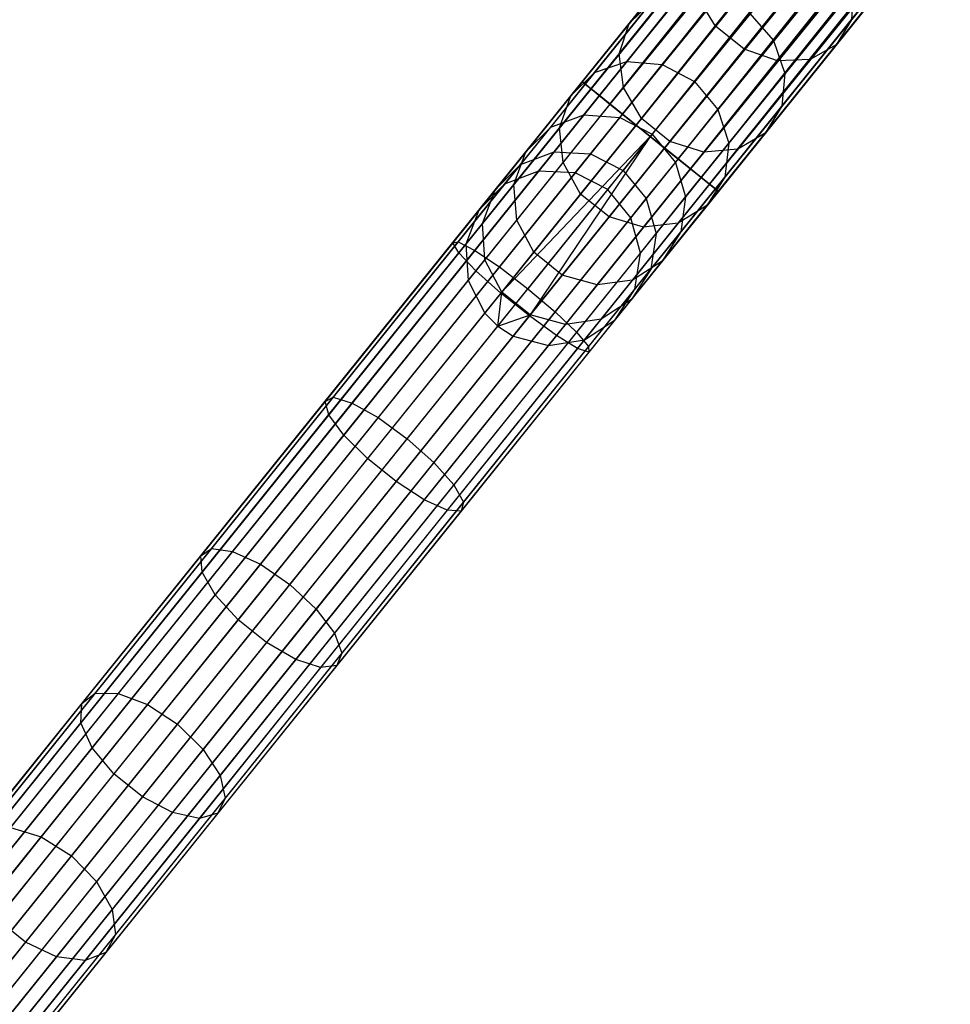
# Model space of a CAD drawing. Extents: x -102 to 102, y -101 to 102.
# Tile 8 of 256: x -58 to -47, y -73 to -62. Entities that reach past the tile are written whole.
import ezdxf

# ---------------------------------------------------------------- set-up
doc = ezdxf.new("R2010")
doc.units = 0
doc.header["$LTSCALE"] = 25.4
doc.layers.get('0').update_dxf_attribs({"linetype": 'CONTINUOUS'})

# ---------------------------------------------------------------- blocks, each defined once
blk = doc.blocks.new('NL2500011659_STL')
at = {"color": 0}
for p, q in [((-51.307, -62.224, -7.395), (-27.872, -33.101, -7.605)), ((-27.872, -33.101, -7.395), (-51.307, -62.224, -7.395)), ((-51.307, -62.224, -7.395), (-27.872, -33.101, -7.605)), ((-27.872, -33.101, -7.395), (-51.307, -62.224, -7.395)), ((-27.839, -33.128, -7.191), (-51.307, -62.224, -7.395)), ((-27.839, -33.128, -7.191), (-51.307, -62.224, -7.395)), ((-27.872, -33.101, -7.605), (-51.274, -62.251, -7.809)), ((-27.872, -33.101, -7.605), (-51.274, -62.251, -7.809)), ((-27.839, -33.128, -7.809), (-51.274, -62.251, -7.809)), ((-27.839, -33.128, -7.809), (-51.274, -62.251, -7.809)), ((-51.207, -62.304, -7), (-27.839, -33.128, -7.191)), ((-51.207, -62.304, -7), (-27.839, -33.128, -7.191)), ((-51.274, -62.251, -7.809), (-27.772, -33.181, -8)), ((-51.274, -62.251, -7.809), (-27.772, -33.181, -8)), ((-27.772, -33.181, -7), (-51.207, -62.304, -7)), ((-27.772, -33.181, -7), (-51.207, -62.304, -7)), ((-27.677, -33.258, -6.831), (-51.207, -62.304, -7)), ((-27.677, -33.258, -6.831), (-51.207, -62.304, -7)), ((-27.772, -33.181, -8), (-51.112, -62.381, -8.169)), ((-27.772, -33.181, -8), (-51.112, -62.381, -8.169)), ((-27.677, -33.258, -8.169), (-51.112, -62.381, -8.169)), ((-27.677, -33.258, -8.169), (-51.112, -62.381, -8.169)), ((-50.991, -62.479, -6.691), (-27.677, -33.258, -6.831)), ((-50.991, -62.479, -6.691), (-27.677, -33.258, -6.831)), ((-51.112, -62.381, -8.169), (-27.556, -33.356, -8.309)), ((-51.112, -62.381, -8.169), (-27.556, -33.356, -8.309)), ((-27.556, -33.356, -6.691), (-50.991, -62.479, -6.691)), ((-27.556, -33.356, -6.691), (-50.991, -62.479, -6.691)), ((-27.556, -33.356, -8.309), (-50.849, -62.592, -8.414)), ((-27.556, -33.356, -8.309), (-50.849, -62.592, -8.414)), ((-27.414, -33.469, -6.586), (-50.991, -62.479, -6.691)), ((-27.414, -33.469, -6.586), (-50.991, -62.479, -6.691)), ((-27.414, -33.469, -8.414), (-50.849, -62.592, -8.414)), ((-27.414, -33.469, -8.414), (-50.849, -62.592, -8.414)), ((-50.695, -62.717, -6.522), (-27.414, -33.469, -6.586)), ((-50.695, -62.717, -6.522), (-27.414, -33.469, -6.586)), ((-50.849, -62.592, -8.414), (-27.26, -33.594, -8.478)), ((-50.849, -62.592, -8.414), (-27.26, -33.594, -8.478)), ((-27.26, -33.594, -6.522), (-50.695, -62.717, -6.522)), ((-27.26, -33.594, -6.522), (-50.695, -62.717, -6.522)), ((-27.26, -33.594, -8.478), (-50.533, -62.847, -8.5)), ((-27.26, -33.594, -8.478), (-50.533, -62.847, -8.5)), ((-27.098, -33.724, -6.5), (-50.533, -62.847, -6.5)), ((-27.098, -33.724, -6.5), (-50.533, -62.847, -6.5)), ((-27.098, -33.724, -8.5), (-50.533, -62.847, -8.5)), ((-27.098, -33.724, -8.5), (-50.533, -62.847, -8.5)), ((-26.936, -33.855, -8.478), (-50.533, -62.847, -8.5)), ((-26.936, -33.855, -8.478), (-50.533, -62.847, -8.5)), ((-26.936, -33.855, -6.522), (-50.371, -62.977, -6.522)), ((-26.936, -33.855, -6.522), (-50.371, -62.977, -6.522)), ((-26.936, -33.855, -8.478), (-50.216, -63.102, -8.414)), ((-26.936, -33.855, -8.478), (-50.216, -63.102, -8.414)), ((-26.781, -33.979, -6.586), (-50.371, -62.977, -6.522)), ((-26.781, -33.979, -6.586), (-50.371, -62.977, -6.522)), ((-26.781, -33.979, -8.414), (-50.216, -63.102, -8.414)), ((-26.781, -33.979, -8.414), (-50.216, -63.102, -8.414)), ((-50.075, -63.215, -6.691), (-26.781, -33.979, -6.586)), ((-50.075, -63.215, -6.691), (-26.781, -33.979, -6.586)), ((-50.216, -63.102, -8.414), (-26.64, -34.093, -8.309)), ((-50.216, -63.102, -8.414), (-26.64, -34.093, -8.309)), ((-26.64, -34.093, -6.691), (-50.075, -63.215, -6.691)), ((-26.64, -34.093, -6.691), (-50.075, -63.215, -6.691)), ((-26.64, -34.093, -8.309), (-49.954, -63.313, -8.169)), ((-26.64, -34.093, -8.309), (-49.954, -63.313, -8.169)), ((-26.519, -34.19, -6.831), (-50.075, -63.215, -6.691)), ((-26.519, -34.19, -6.831), (-50.075, -63.215, -6.691)), ((-26.519, -34.19, -8.169), (-49.954, -63.313, -8.169)), ((-26.519, -34.19, -8.169), (-49.954, -63.313, -8.169)), ((-49.954, -63.313, -8.169), (-26.423, -34.267, -8)), ((-49.954, -63.313, -8.169), (-26.423, -34.267, -8)), ((-49.858, -63.39, -7), (-26.519, -34.19, -6.831)), ((-49.858, -63.39, -7), (-26.519, -34.19, -6.831)), ((-26.423, -34.267, -7), (-49.858, -63.39, -7)), ((-26.423, -34.267, -7), (-49.858, -63.39, -7)), ((-26.423, -34.267, -8), (-49.792, -63.443, -7.809)), ((-26.423, -34.267, -8), (-49.792, -63.443, -7.809)), ((-26.357, -34.32, -7.191), (-49.858, -63.39, -7)), ((-26.357, -34.32, -7.191), (-49.858, -63.39, -7)), ((-26.357, -34.32, -7.809), (-49.792, -63.443, -7.809)), ((-26.357, -34.32, -7.809), (-49.792, -63.443, -7.809)), ((-49.792, -63.443, -7.809), (-26.323, -34.348, -7.605)), ((-49.792, -63.443, -7.809), (-26.323, -34.348, -7.605)), ((-49.758, -63.47, -7.395), (-26.357, -34.32, -7.191)), ((-49.758, -63.47, -7.395), (-26.357, -34.32, -7.191)), ((-26.323, -34.348, -7.395), (-49.758, -63.47, -7.395)), ((-26.323, -34.348, -7.605), (-49.758, -63.47, -7.395)), ((-26.323, -34.348, -7.605), (-49.758, -63.47, -7.395)), ((-26.323, -34.348, -7.395), (-49.758, -63.47, -7.395)), ((-49.789, -61.592, -300.147), (-48.806, -60.37, -301.991)), ((-49.789, -61.592, -300.147), (-48.806, -60.37, -301.991)), ((-48.243, -61.518, -299.371), (-47.32, -60.371, -301.102)), ((-48.243, -61.518, -299.371), (-47.32, -60.371, -301.102)), ((-50.774, -61.56, -297.692), (-49.965, -60.555, -299.621)), ((-50.774, -61.56, -297.692), (-49.965, -60.555, -299.621)), ((-49.465, -61.852, -300.147), (-48.482, -60.63, -301.991)), ((-49.465, -61.852, -300.147), (-48.482, -60.63, -301.991)), ((-48.416, -61.802, -299.621), (-47.473, -60.631, -301.388)), ((-48.416, -61.802, -299.621), (-47.473, -60.631, -301.388)), ((-49.132, -61.755, -297.176), (-48.364, -60.801, -299.007)), ((-49.132, -61.755, -297.176), (-48.364, -60.801, -299.007)), ((-49.085, -61.985, -300.045), (-48.109, -60.773, -301.875)), ((-49.085, -61.985, -300.045), (-48.109, -60.773, -301.875)), ((-48.713, -61.968, -299.859), (-47.753, -60.774, -301.661)), ((-48.713, -61.968, -299.859), (-47.753, -60.774, -301.661)), ((-50.887, -61.906, -297.893), (-50.063, -60.882, -299.859)), ((-50.887, -61.906, -297.893), (-50.063, -60.882, -299.859)), ((-49.002, -62.13, -297.3), (-48.224, -61.164, -299.154)), ((-49.002, -62.13, -297.3), (-48.224, -61.164, -299.154)), ((-48.224, -61.164, -299.154), (-48.243, -61.518, -299.371)), ((-48.224, -61.164, -299.154), (-48.243, -61.518, -299.371)), ((-50.837, -62.288, -298.049), (-50.001, -61.248, -300.045)), ((-50.837, -62.288, -298.049), (-50.001, -61.248, -300.045)), ((-50.798, -61.991, -295.315), (-50.16, -61.198, -297.3)), ((-50.798, -61.991, -295.315), (-50.16, -61.198, -297.3)), ((-50.396, -62.028, -295.216), (-49.766, -61.245, -297.176)), ((-50.396, -62.028, -295.216), (-49.766, -61.245, -297.176)), ((-49.789, -61.592, -300.147), (-50.001, -61.248, -300.045)), ((-49.789, -61.592, -300.147), (-50.001, -61.248, -300.045)), ((-51.166, -62.118, -295.461), (-50.516, -61.31, -297.483)), ((-51.166, -62.118, -295.461), (-50.516, -61.31, -297.483)), ((-50.774, -61.56, -297.692), (-50.516, -61.31, -297.483)), ((-50.774, -61.56, -297.692), (-50.516, -61.31, -297.483)), ((-49.402, -61.442, -297.132), (-50.029, -62.221, -295.181)), ((-49.402, -61.442, -297.132), (-50.029, -62.221, -295.181)), ((-49.402, -61.442, -297.132), (-49.132, -61.755, -297.176)), ((-49.402, -61.442, -297.132), (-49.132, -61.755, -297.176)), ((-51.437, -62.385, -295.628), (-50.774, -61.56, -297.692)), ((-51.437, -62.385, -295.628), (-50.774, -61.56, -297.692)), ((-50.887, -61.906, -297.893), (-50.774, -61.56, -297.692)), ((-50.887, -61.906, -297.893), (-50.774, -61.56, -297.692)), ((-50.633, -62.64, -298.135), (-49.789, -61.592, -300.147)), ((-50.633, -62.64, -298.135), (-49.789, -61.592, -300.147)), ((-49.465, -61.852, -300.147), (-49.789, -61.592, -300.147)), ((-49.465, -61.852, -300.147), (-49.789, -61.592, -300.147)), ((-49.034, -62.502, -297.483), (-48.243, -61.518, -299.371)), ((-49.034, -62.502, -297.483), (-48.243, -61.518, -299.371)), ((-48.243, -61.518, -299.371), (-48.416, -61.802, -299.621)), ((-48.243, -61.518, -299.371), (-48.416, -61.802, -299.621)), ((-49.762, -62.538, -295.216), (-49.132, -61.755, -297.176)), ((-49.762, -62.538, -295.216), (-49.132, -61.755, -297.176)), ((-49.224, -62.807, -297.692), (-48.416, -61.802, -299.621)), ((-49.224, -62.807, -297.692), (-48.416, -61.802, -299.621)), ((-49.132, -61.755, -297.176), (-49.002, -62.13, -297.3)), ((-49.132, -61.755, -297.176), (-49.002, -62.13, -297.3)), ((-48.416, -61.802, -299.621), (-48.713, -61.968, -299.859)), ((-48.416, -61.802, -299.621), (-48.713, -61.968, -299.859)), ((-51.564, -62.747, -295.788), (-50.887, -61.906, -297.893)), ((-51.564, -62.747, -295.788), (-50.887, -61.906, -297.893)), ((-50.837, -62.288, -298.049), (-50.887, -61.906, -297.893)), ((-50.837, -62.288, -298.049), (-50.887, -61.906, -297.893)), ((-50.309, -62.901, -298.135), (-49.465, -61.852, -300.147)), ((-50.309, -62.901, -298.135), (-49.465, -61.852, -300.147)), ((-49.085, -61.985, -300.045), (-49.465, -61.852, -300.147)), ((-49.085, -61.985, -300.045), (-49.465, -61.852, -300.147)), ((-51.289, -62.601, -293.226), (-50.798, -61.991, -295.315)), ((-51.289, -62.601, -293.226), (-50.798, -61.991, -295.315)), ((-51.166, -62.118, -295.461), (-50.798, -61.991, -295.315)), ((-51.166, -62.118, -295.461), (-50.798, -61.991, -295.315)), ((-50.88, -62.63, -293.154), (-50.396, -62.028, -295.216)), ((-50.88, -62.63, -293.154), (-50.396, -62.028, -295.216)), ((-50.798, -61.991, -295.315), (-50.396, -62.028, -295.216)), ((-50.798, -61.991, -295.315), (-50.396, -62.028, -295.216)), ((-50.396, -62.028, -295.216), (-50.029, -62.221, -295.181)), ((-50.396, -62.028, -295.216), (-50.029, -62.221, -295.181)), ((-49.922, -63.025, -298.049), (-49.085, -61.985, -300.045)), ((-49.922, -63.025, -298.049), (-49.085, -61.985, -300.045)), ((-49.538, -62.992, -297.893), (-48.713, -61.968, -299.859)), ((-49.538, -62.992, -297.893), (-48.713, -61.968, -299.859)), ((-48.713, -61.968, -299.859), (-49.085, -61.985, -300.045)), ((-48.713, -61.968, -299.859), (-49.085, -61.985, -300.045)), ((-51.666, -62.739, -293.333), (-51.166, -62.118, -295.461)), ((-51.666, -62.739, -293.333), (-51.166, -62.118, -295.461)), ((-51.437, -62.385, -295.628), (-51.166, -62.118, -295.461)), ((-51.437, -62.385, -295.628), (-51.166, -62.118, -295.461)), ((-49.64, -62.923, -295.315), (-49.002, -62.13, -297.3)), ((-49.64, -62.923, -295.315), (-49.002, -62.13, -297.3)), ((-49.002, -62.13, -297.3), (-49.034, -62.502, -297.483)), ((-49.002, -62.13, -297.3), (-49.034, -62.502, -297.483)), ((-51.307, -62.224, -7.395), (-52.781, -64.055, -7.533)), ((-51.307, -62.224, -7.395), (-52.781, -64.055, -7.533)), ((-51.274, -62.251, -7.809), (-52.717, -64.044, -7.944)), ((-51.274, -62.251, -7.809), (-52.717, -64.044, -7.944)), ((-51.524, -63.142, -295.913), (-50.837, -62.288, -298.049)), ((-51.524, -63.142, -295.913), (-50.837, -62.288, -298.049)), ((-51.274, -62.251, -7.809), (-51.307, -62.224, -7.395)), ((-51.307, -62.224, -7.395), (-51.207, -62.304, -7)), ((-51.307, -62.224, -7.395), (-51.207, -62.304, -7)), ((-51.274, -62.251, -7.809), (-51.307, -62.224, -7.395)), ((-51.112, -62.381, -8.169), (-51.274, -62.251, -7.809)), ((-51.112, -62.381, -8.169), (-51.274, -62.251, -7.809)), ((-50.633, -62.64, -298.135), (-50.837, -62.288, -298.049)), ((-50.633, -62.64, -298.135), (-50.837, -62.288, -298.049)), ((-50.029, -62.221, -295.181), (-50.511, -62.821, -293.128)), ((-50.029, -62.221, -295.181), (-50.511, -62.821, -293.128)), ((-50.029, -62.221, -295.181), (-49.762, -62.538, -295.216)), ((-50.029, -62.221, -295.181), (-49.762, -62.538, -295.216)), ((-51.207, -62.304, -7), (-52.71, -64.171, -7.141)), ((-51.207, -62.304, -7), (-52.71, -64.171, -7.141)), ((-51.112, -62.381, -8.169), (-52.529, -64.142, -8.302)), ((-51.112, -62.381, -8.169), (-52.529, -64.142, -8.302)), ((-51.948, -63.019, -293.455), (-51.437, -62.385, -295.628)), ((-51.948, -63.019, -293.455), (-51.437, -62.385, -295.628)), ((-51.564, -62.747, -295.788), (-51.437, -62.385, -295.628)), ((-51.564, -62.747, -295.788), (-51.437, -62.385, -295.628)), ((-51.207, -62.304, -7), (-50.991, -62.479, -6.691)), ((-51.207, -62.304, -7), (-50.991, -62.479, -6.691)), ((-50.849, -62.592, -8.414), (-51.112, -62.381, -8.169)), ((-50.849, -62.592, -8.414), (-51.112, -62.381, -8.169)), ((-50.991, -62.479, -6.691), (-52.516, -64.374, -6.834)), ((-50.991, -62.479, -6.691), (-52.516, -64.374, -6.834)), ((-50.991, -62.479, -6.691), (-50.695, -62.717, -6.522)), ((-50.991, -62.479, -6.691), (-50.695, -62.717, -6.522)), ((-49.685, -63.31, -295.461), (-49.034, -62.502, -297.483)), ((-49.685, -63.31, -295.461), (-49.034, -62.502, -297.483)), ((-49.034, -62.502, -297.483), (-49.224, -62.807, -297.692)), ((-49.034, -62.502, -297.483), (-49.224, -62.807, -297.692)), ((-50.849, -62.592, -8.414), (-52.249, -64.331, -8.544)), ((-50.849, -62.592, -8.414), (-52.249, -64.331, -8.544)), ((-51.666, -62.739, -293.333), (-51.289, -62.601, -293.226)), ((-51.666, -62.739, -293.333), (-51.289, -62.601, -293.226)), ((-51.625, -63.019, -291.061), (-51.289, -62.601, -293.226)), ((-51.625, -63.019, -291.061), (-51.289, -62.601, -293.226)), ((-51.289, -62.601, -293.226), (-50.88, -62.63, -293.154)), ((-51.289, -62.601, -293.226), (-50.88, -62.63, -293.154)), ((-51.212, -63.043, -291.016), (-50.88, -62.63, -293.154)), ((-51.212, -63.043, -291.016), (-50.88, -62.63, -293.154)), ((-50.88, -62.63, -293.154), (-50.511, -62.821, -293.128)), ((-50.88, -62.63, -293.154), (-50.511, -62.821, -293.128)), ((-50.533, -62.847, -8.5), (-50.849, -62.592, -8.414)), ((-50.533, -62.847, -8.5), (-50.849, -62.592, -8.414)), ((-50.246, -63.14, -293.154), (-49.762, -62.538, -295.216)), ((-50.246, -63.14, -293.154), (-49.762, -62.538, -295.216)), ((-49.762, -62.538, -295.216), (-49.64, -62.923, -295.315)), ((-49.762, -62.538, -295.216), (-49.64, -62.923, -295.315)), ((-50.695, -62.717, -6.522), (-52.232, -64.628, -6.666)), ((-50.695, -62.717, -6.522), (-52.232, -64.628, -6.666)), ((-52.009, -63.165, -291.127), (-51.666, -62.739, -293.333)), ((-52.009, -63.165, -291.127), (-51.666, -62.739, -293.333)), ((-51.948, -63.019, -293.455), (-51.666, -62.739, -293.333)), ((-51.948, -63.019, -293.455), (-51.666, -62.739, -293.333)), ((-51.326, -63.501, -295.981), (-50.633, -62.64, -298.135)), ((-51.326, -63.501, -295.981), (-50.633, -62.64, -298.135)), ((-50.695, -62.717, -6.522), (-50.533, -62.847, -6.5)), ((-50.695, -62.717, -6.522), (-50.533, -62.847, -6.5)), ((-50.309, -62.901, -298.135), (-50.633, -62.64, -298.135)), ((-50.309, -62.901, -298.135), (-50.633, -62.64, -298.135)), ((-50.533, -62.847, -6.5), (-52.232, -64.628, -6.666)), ((-50.533, -62.847, -6.5), (-52.232, -64.628, -6.666)), ((-52.084, -63.394, -293.573), (-51.564, -62.747, -295.788)), ((-52.084, -63.394, -293.573), (-51.564, -62.747, -295.788)), ((-50.533, -62.847, -8.5), (-51.925, -64.578, -8.63)), ((-50.533, -62.847, -8.5), (-51.925, -64.578, -8.63)), ((-50.533, -62.847, -6.5), (-51.908, -64.888, -6.666)), ((-50.533, -62.847, -6.5), (-51.908, -64.888, -6.666)), ((-51.524, -63.142, -295.913), (-51.564, -62.747, -295.788)), ((-51.524, -63.142, -295.913), (-51.564, -62.747, -295.788)), ((-50.511, -62.821, -293.128), (-50.842, -63.232, -291)), ((-50.511, -62.821, -293.128), (-50.842, -63.232, -291)), ((-50.533, -62.847, -6.5), (-50.371, -62.977, -6.522)), ((-50.216, -63.102, -8.414), (-50.533, -62.847, -8.5)), ((-50.533, -62.847, -6.5), (-50.371, -62.977, -6.522)), ((-50.216, -63.102, -8.414), (-50.533, -62.847, -8.5)), ((-50.511, -62.821, -293.128), (-50.246, -63.14, -293.154)), ((-50.511, -62.821, -293.128), (-50.246, -63.14, -293.154)), ((-49.888, -63.632, -295.628), (-49.224, -62.807, -297.692)), ((-49.888, -63.632, -295.628), (-49.224, -62.807, -297.692)), ((-49.224, -62.807, -297.692), (-49.538, -62.992, -297.893)), ((-49.224, -62.807, -297.692), (-49.538, -62.992, -297.893)), ((-51.002, -63.761, -295.981), (-50.309, -62.901, -298.135)), ((-51.002, -63.761, -295.981), (-50.309, -62.901, -298.135)), ((-49.922, -63.025, -298.049), (-50.309, -62.901, -298.135)), ((-49.922, -63.025, -298.049), (-50.309, -62.901, -298.135)), ((-50.131, -63.533, -293.226), (-49.64, -62.923, -295.315)), ((-50.131, -63.533, -293.226), (-49.64, -62.923, -295.315)), ((-49.64, -62.923, -295.315), (-49.685, -63.31, -295.461)), ((-49.64, -62.923, -295.315), (-49.685, -63.31, -295.461)), ((-52.298, -63.454, -291.204), (-51.948, -63.019, -293.455)), ((-52.298, -63.454, -291.204), (-51.948, -63.019, -293.455)), ((-52.084, -63.394, -293.573), (-51.948, -63.019, -293.455)), ((-52.084, -63.394, -293.573), (-51.948, -63.019, -293.455)), ((-52.009, -63.165, -291.127), (-51.625, -63.019, -291.061)), ((-52.009, -63.165, -291.127), (-51.625, -63.019, -291.061)), ((-50.371, -62.977, -6.522), (-51.908, -64.888, -6.666)), ((-50.371, -62.977, -6.522), (-51.908, -64.888, -6.666)), ((-51.803, -63.24, -288.848), (-51.625, -63.019, -291.061)), ((-51.803, -63.24, -288.848), (-51.625, -63.019, -291.061)), ((-51.625, -63.019, -291.061), (-51.212, -63.043, -291.016)), ((-51.625, -63.019, -291.061), (-51.212, -63.043, -291.016)), ((-51.388, -63.261, -288.831), (-51.212, -63.043, -291.016)), ((-51.388, -63.261, -288.831), (-51.212, -63.043, -291.016)), ((-51.212, -63.043, -291.016), (-50.842, -63.232, -291)), ((-51.212, -63.043, -291.016), (-50.842, -63.232, -291)), ((-50.609, -63.879, -295.913), (-49.922, -63.025, -298.049)), ((-50.609, -63.879, -295.913), (-49.922, -63.025, -298.049)), ((-50.371, -62.977, -6.522), (-50.075, -63.215, -6.691)), ((-50.371, -62.977, -6.522), (-50.075, -63.215, -6.691)), ((-50.215, -63.833, -295.788), (-49.538, -62.992, -297.893)), ((-50.215, -63.833, -295.788), (-49.538, -62.992, -297.893)), ((-49.538, -62.992, -297.893), (-49.922, -63.025, -298.049)), ((-49.538, -62.992, -297.893), (-49.922, -63.025, -298.049)), ((-52.298, -63.454, -291.204), (-52.009, -63.165, -291.127)), ((-52.298, -63.454, -291.204), (-52.009, -63.165, -291.127)), ((-52.19, -63.39, -288.874), (-52.009, -63.165, -291.127)), ((-52.19, -63.39, -288.874), (-52.009, -63.165, -291.127)), ((-52.053, -63.798, -293.664), (-51.524, -63.142, -295.913)), ((-52.053, -63.798, -293.664), (-51.524, -63.142, -295.913)), ((-50.216, -63.102, -8.414), (-51.615, -64.841, -8.544)), ((-50.216, -63.102, -8.414), (-51.615, -64.841, -8.544)), ((-51.326, -63.501, -295.981), (-51.524, -63.142, -295.913)), ((-51.326, -63.501, -295.981), (-51.524, -63.142, -295.913)), ((-50.579, -63.553, -291.016), (-50.246, -63.14, -293.154)), ((-50.579, -63.553, -291.016), (-50.246, -63.14, -293.154)), ((-50.246, -63.14, -293.154), (-50.131, -63.533, -293.226)), ((-50.246, -63.14, -293.154), (-50.131, -63.533, -293.226)), ((-49.954, -63.313, -8.169), (-50.216, -63.102, -8.414)), ((-49.954, -63.313, -8.169), (-50.216, -63.102, -8.414)), ((-63.201, -77.405, -28.848), (-51.803, -63.24, -288.848)), ((-63.201, -77.405, -28.848), (-51.803, -63.24, -288.848)), ((-62.786, -77.426, -28.831), (-51.388, -63.261, -288.831)), ((-62.786, -77.426, -28.831), (-51.388, -63.261, -288.831)), ((-51.803, -63.24, -288.848), (-52.19, -63.39, -288.874)), ((-51.803, -63.24, -288.848), (-52.19, -63.39, -288.874)), ((-51.388, -63.261, -288.831), (-51.803, -63.24, -288.848)), ((-51.388, -63.261, -288.831), (-51.803, -63.24, -288.848)), ((-50.075, -63.215, -6.691), (-51.6, -65.111, -6.834)), ((-50.075, -63.215, -6.691), (-51.6, -65.111, -6.834)), ((-51.017, -63.449, -288.825), (-51.388, -63.261, -288.831)), ((-51.017, -63.449, -288.825), (-51.388, -63.261, -288.831)), ((-51.017, -63.449, -288.825), (-50.842, -63.232, -291)), ((-51.017, -63.449, -288.825), (-50.842, -63.232, -291)), ((-50.842, -63.232, -291), (-50.579, -63.553, -291.016)), ((-50.842, -63.232, -291), (-50.579, -63.553, -291.016)), ((-50.075, -63.215, -6.691), (-49.858, -63.39, -7)), ((-50.075, -63.215, -6.691), (-49.858, -63.39, -7)), ((-63.588, -77.554, -28.874), (-52.19, -63.39, -288.874)), ((-63.588, -77.554, -28.874), (-52.19, -63.39, -288.874)), ((-52.19, -63.39, -288.874), (-52.483, -63.684, -288.902)), ((-52.19, -63.39, -288.874), (-52.483, -63.684, -288.902)), ((-52.441, -63.837, -291.276), (-52.084, -63.394, -293.573)), ((-52.441, -63.837, -291.276), (-52.084, -63.394, -293.573)), ((-52.053, -63.798, -293.664), (-52.084, -63.394, -293.573)), ((-52.053, -63.798, -293.664), (-52.084, -63.394, -293.573)), ((-49.954, -63.313, -8.169), (-51.371, -65.074, -8.302)), ((-49.954, -63.313, -8.169), (-51.371, -65.074, -8.302)), ((-49.858, -63.39, -7), (-51.361, -65.257, -7.141)), ((-49.858, -63.39, -7), (-51.361, -65.257, -7.141)), ((-50.184, -63.931, -293.333), (-49.685, -63.31, -295.461)), ((-50.184, -63.931, -293.333), (-49.685, -63.31, -295.461)), ((-49.792, -63.443, -7.809), (-49.954, -63.313, -8.169)), ((-49.792, -63.443, -7.809), (-49.954, -63.313, -8.169)), ((-49.685, -63.31, -295.461), (-49.888, -63.632, -295.628)), ((-49.685, -63.31, -295.461), (-49.888, -63.632, -295.628)), ((-49.858, -63.39, -7), (-49.758, -63.47, -7.395)), ((-49.858, -63.39, -7), (-49.758, -63.47, -7.395)), ((-62.415, -77.613, -28.825), (-51.017, -63.449, -288.825)), ((-62.415, -77.613, -28.825), (-51.017, -63.449, -288.825)), ((-52.483, -63.684, -288.902), (-52.298, -63.454, -291.204)), ((-52.483, -63.684, -288.902), (-52.298, -63.454, -291.204)), ((-52.441, -63.837, -291.276), (-52.298, -63.454, -291.204)), ((-52.441, -63.837, -291.276), (-52.298, -63.454, -291.204)), ((-51.858, -64.162, -293.714), (-51.326, -63.501, -295.981)), ((-51.858, -64.162, -293.714), (-51.326, -63.501, -295.981)), ((-51.002, -63.761, -295.981), (-51.326, -63.501, -295.981)), ((-51.002, -63.761, -295.981), (-51.326, -63.501, -295.981)), ((-49.792, -63.443, -7.809), (-51.235, -65.237, -7.944)), ((-49.792, -63.443, -7.809), (-51.235, -65.237, -7.944)), ((-49.758, -63.47, -7.395), (-51.231, -65.302, -7.533)), ((-49.758, -63.47, -7.395), (-51.231, -65.302, -7.533)), ((-50.754, -63.771, -288.831), (-51.017, -63.449, -288.825)), ((-50.754, -63.771, -288.831), (-51.017, -63.449, -288.825)), ((-49.758, -63.47, -7.395), (-49.792, -63.443, -7.809)), ((-49.758, -63.47, -7.395), (-49.792, -63.443, -7.809)), ((-50.754, -63.771, -288.831), (-50.579, -63.553, -291.016)), ((-50.754, -63.771, -288.831), (-50.579, -63.553, -291.016)), ((-50.579, -63.553, -291.016), (-50.467, -63.951, -291.061)), ((-50.579, -63.553, -291.016), (-50.467, -63.951, -291.061)), ((-50.467, -63.951, -291.061), (-50.131, -63.533, -293.226)), ((-50.467, -63.951, -291.061), (-50.131, -63.533, -293.226)), ((-50.398, -64.266, -293.455), (-49.888, -63.632, -295.628)), ((-50.398, -64.266, -293.455), (-49.888, -63.632, -295.628)), ((-49.888, -63.632, -295.628), (-50.215, -63.833, -295.788)), ((-49.888, -63.632, -295.628), (-50.215, -63.833, -295.788)), ((-50.131, -63.533, -293.226), (-50.184, -63.931, -293.333)), ((-50.131, -63.533, -293.226), (-50.184, -63.931, -293.333)), ((-63.881, -77.848, -28.902), (-52.483, -63.684, -288.902)), ((-63.881, -77.848, -28.902), (-52.483, -63.684, -288.902)), ((-52.483, -63.684, -288.902), (-52.63, -64.072, -288.93)), ((-52.483, -63.684, -288.902), (-52.63, -64.072, -288.93)), ((-62.152, -77.936, -28.831), (-50.754, -63.771, -288.831)), ((-62.152, -77.936, -28.831), (-50.754, -63.771, -288.831)), ((-52.63, -64.072, -288.93), (-52.441, -63.837, -291.276)), ((-52.63, -64.072, -288.93), (-52.441, -63.837, -291.276)), ((-52.415, -64.249, -291.333), (-52.441, -63.837, -291.276)), ((-52.415, -64.249, -291.333), (-52.441, -63.837, -291.276)), ((-52.415, -64.249, -291.333), (-52.053, -63.798, -293.664)), ((-52.415, -64.249, -291.333), (-52.053, -63.798, -293.664)), ((-51.858, -64.162, -293.714), (-52.053, -63.798, -293.664)), ((-51.858, -64.162, -293.714), (-52.053, -63.798, -293.664)), ((-51.534, -64.423, -293.714), (-51.002, -63.761, -295.981)), ((-51.534, -64.423, -293.714), (-51.002, -63.761, -295.981)), ((-50.609, -63.879, -295.913), (-51.002, -63.761, -295.981)), ((-50.609, -63.879, -295.913), (-51.002, -63.761, -295.981)), ((-50.645, -64.172, -288.848), (-50.754, -63.771, -288.831)), ((-50.645, -64.172, -288.848), (-50.754, -63.771, -288.831)), ((-50.735, -64.48, -293.573), (-50.215, -63.833, -295.788)), ((-50.735, -64.48, -293.573), (-50.215, -63.833, -295.788)), ((-50.215, -63.833, -295.788), (-50.609, -63.879, -295.913)), ((-50.215, -63.833, -295.788), (-50.609, -63.879, -295.913)), ((-51.137, -64.535, -293.664), (-50.609, -63.879, -295.913)), ((-51.137, -64.535, -293.664), (-50.609, -63.879, -295.913)), ((-50.645, -64.172, -288.848), (-50.467, -63.951, -291.061)), ((-50.645, -64.172, -288.848), (-50.467, -63.951, -291.061)), ((-50.527, -64.357, -291.127), (-50.184, -63.931, -293.333)), ((-50.527, -64.357, -291.127), (-50.184, -63.931, -293.333)), ((-50.467, -63.951, -291.061), (-50.527, -64.357, -291.127)), ((-50.467, -63.951, -291.061), (-50.527, -64.357, -291.127)), ((-50.184, -63.931, -293.333), (-50.398, -64.266, -293.455)), ((-50.184, -63.931, -293.333), (-50.398, -64.266, -293.455)), ((-64.028, -78.236, -28.93), (-52.63, -64.072, -288.93)), ((-64.028, -78.236, -28.93), (-52.63, -64.072, -288.93)), ((-52.781, -64.055, -7.533), (-54.234, -65.861, -7.945)), ((-52.781, -64.055, -7.533), (-54.234, -65.861, -7.945)), ((-52.717, -64.044, -7.944), (-54.14, -65.813, -8.347)), ((-52.717, -64.044, -7.944), (-54.14, -65.813, -8.347)), ((-52.781, -64.055, -7.533), (-52.717, -64.044, -7.944)), ((-52.781, -64.055, -7.533), (-52.717, -64.044, -7.944)), ((-52.71, -64.171, -7.141), (-52.781, -64.055, -7.533)), ((-52.71, -64.171, -7.141), (-52.781, -64.055, -7.533)), ((-52.717, -64.044, -7.944), (-52.529, -64.142, -8.302)), ((-52.717, -64.044, -7.944), (-52.529, -64.142, -8.302)), ((-52.63, -64.072, -288.93), (-52.606, -64.486, -288.952)), ((-52.63, -64.072, -288.93), (-52.606, -64.486, -288.952)), ((-62.043, -78.337, -28.848), (-50.645, -64.172, -288.848)), ((-62.043, -78.337, -28.848), (-50.645, -64.172, -288.848)), ((-52.71, -64.171, -7.141), (-54.192, -66.013, -7.56)), ((-52.71, -64.171, -7.141), (-54.192, -66.013, -7.56)), ((-52.529, -64.142, -8.302), (-53.926, -65.879, -8.698)), ((-52.529, -64.142, -8.302), (-53.926, -65.879, -8.698)), ((-52.516, -64.374, -6.834), (-52.71, -64.171, -7.141)), ((-52.516, -64.374, -6.834), (-52.71, -64.171, -7.141)), ((-52.529, -64.142, -8.302), (-52.249, -64.331, -8.544)), ((-52.529, -64.142, -8.302), (-52.249, -64.331, -8.544)), ((-52.223, -64.616, -291.365), (-51.858, -64.162, -293.714)), ((-52.223, -64.616, -291.365), (-51.858, -64.162, -293.714)), ((-51.534, -64.423, -293.714), (-51.858, -64.162, -293.714)), ((-51.534, -64.423, -293.714), (-51.858, -64.162, -293.714)), ((-50.708, -64.582, -288.874), (-50.645, -64.172, -288.848)), ((-50.708, -64.582, -288.874), (-50.645, -64.172, -288.848)), ((-52.606, -64.486, -288.952), (-52.415, -64.249, -291.333)), ((-52.606, -64.486, -288.952), (-52.415, -64.249, -291.333)), ((-52.223, -64.616, -291.365), (-52.415, -64.249, -291.333)), ((-52.223, -64.616, -291.365), (-52.415, -64.249, -291.333)), ((-50.748, -64.701, -291.204), (-50.398, -64.266, -293.455)), ((-50.748, -64.701, -291.204), (-50.398, -64.266, -293.455)), ((-50.398, -64.266, -293.455), (-50.735, -64.48, -293.573)), ((-50.398, -64.266, -293.455), (-50.735, -64.48, -293.573)), ((-52.516, -64.374, -6.834), (-54.02, -66.243, -7.26)), ((-52.516, -64.374, -6.834), (-54.02, -66.243, -7.26)), ((-52.249, -64.331, -8.544), (-53.628, -66.045, -8.935)), ((-52.249, -64.331, -8.544), (-53.628, -66.045, -8.935)), ((-52.232, -64.628, -6.666), (-52.516, -64.374, -6.834)), ((-52.232, -64.628, -6.666), (-52.516, -64.374, -6.834)), ((-52.249, -64.331, -8.544), (-51.925, -64.578, -8.63)), ((-52.249, -64.331, -8.544), (-51.925, -64.578, -8.63)), ((-51.899, -64.877, -291.365), (-51.534, -64.423, -293.714)), ((-51.899, -64.877, -291.365), (-51.534, -64.423, -293.714)), ((-51.137, -64.535, -293.664), (-51.534, -64.423, -293.714)), ((-51.137, -64.535, -293.664), (-51.534, -64.423, -293.714)), ((-50.527, -64.357, -291.127), (-50.748, -64.701, -291.204)), ((-50.527, -64.357, -291.127), (-50.748, -64.701, -291.204)), ((-50.708, -64.582, -288.874), (-50.527, -64.357, -291.127)), ((-50.708, -64.582, -288.874), (-50.527, -64.357, -291.127)), ((-64.004, -78.651, -28.952), (-52.606, -64.486, -288.952)), ((-64.004, -78.651, -28.952), (-52.606, -64.486, -288.952)), ((-52.606, -64.486, -288.952), (-52.416, -64.856, -288.963)), ((-52.606, -64.486, -288.952), (-52.416, -64.856, -288.963)), ((-51.499, -64.986, -291.333), (-51.137, -64.535, -293.664)), ((-51.499, -64.986, -291.333), (-51.137, -64.535, -293.664)), ((-50.735, -64.48, -293.573), (-51.137, -64.535, -293.664)), ((-50.735, -64.48, -293.573), (-51.137, -64.535, -293.664)), ((-51.092, -64.923, -291.276), (-50.735, -64.48, -293.573)), ((-51.092, -64.923, -291.276), (-50.735, -64.48, -293.573)), ((-62.106, -78.747, -28.874), (-50.708, -64.582, -288.874)), ((-62.106, -78.747, -28.874), (-50.708, -64.582, -288.874)), ((-52.232, -64.628, -6.666), (-53.749, -66.512, -7.095)), ((-52.232, -64.628, -6.666), (-53.749, -66.512, -7.095)), ((-53.299, -66.285, -9.019), (-51.925, -64.578, -8.63)), ((-53.299, -66.285, -9.019), (-51.925, -64.578, -8.63)), ((-52.416, -64.856, -288.963), (-52.223, -64.616, -291.365)), ((-52.416, -64.856, -288.963), (-52.223, -64.616, -291.365)), ((-52.268, -65.003, -288.965), (-52.223, -64.616, -291.365)), ((-52.268, -65.003, -288.965), (-52.223, -64.616, -291.365)), ((-51.908, -64.888, -6.666), (-52.232, -64.628, -6.666)), ((-51.908, -64.888, -6.666), (-52.232, -64.628, -6.666)), ((-51.899, -64.877, -291.365), (-52.223, -64.616, -291.365)), ((-51.899, -64.877, -291.365), (-52.223, -64.616, -291.365)), ((-51.925, -64.578, -8.63), (-51.615, -64.841, -8.544)), ((-51.925, -64.578, -8.63), (-51.615, -64.841, -8.544)), ((-50.933, -64.931, -288.902), (-50.708, -64.582, -288.874)), ((-50.933, -64.931, -288.902), (-50.708, -64.582, -288.874)), ((-50.748, -64.701, -291.204), (-51.092, -64.923, -291.276)), ((-50.748, -64.701, -291.204), (-51.092, -64.923, -291.276)), ((-50.933, -64.931, -288.902), (-50.748, -64.701, -291.204)), ((-50.933, -64.931, -288.902), (-50.748, -64.701, -291.204)), ((-63.814, -79.021, -28.963), (-52.416, -64.856, -288.963)), ((-63.814, -79.021, -28.963), (-52.416, -64.856, -288.963)), ((-51.615, -64.841, -8.544), (-52.995, -66.555, -8.935)), ((-51.615, -64.841, -8.544), (-52.995, -66.555, -8.935)), ((-52.416, -64.856, -288.963), (-52.268, -65.003, -288.965)), ((-52.416, -64.856, -288.963), (-52.268, -65.003, -288.965)), ((-51.615, -64.841, -8.544), (-51.371, -65.074, -8.302)), ((-51.615, -64.841, -8.544), (-51.371, -65.074, -8.302)), ((-62.331, -79.095, -28.902), (-50.933, -64.931, -288.902)), ((-62.331, -79.095, -28.902), (-50.933, -64.931, -288.902)), ((-51.908, -64.888, -6.666), (-53.425, -66.773, -7.095)), ((-51.908, -64.888, -6.666), (-53.425, -66.773, -7.095)), ((-52.268, -65.003, -288.965), (-51.899, -64.877, -291.365)), ((-52.268, -65.003, -288.965), (-51.899, -64.877, -291.365)), ((-52.092, -65.117, -288.963), (-51.899, -64.877, -291.365)), ((-52.092, -65.117, -288.963), (-51.899, -64.877, -291.365)), ((-51.6, -65.111, -6.834), (-51.908, -64.888, -6.666)), ((-51.6, -65.111, -6.834), (-51.908, -64.888, -6.666)), ((-51.499, -64.986, -291.333), (-51.899, -64.877, -291.365)), ((-51.499, -64.986, -291.333), (-51.899, -64.877, -291.365)), ((-51.69, -65.223, -288.952), (-51.499, -64.986, -291.333)), ((-51.69, -65.223, -288.952), (-51.499, -64.986, -291.333)), ((-51.092, -64.923, -291.276), (-51.499, -64.986, -291.333)), ((-51.092, -64.923, -291.276), (-51.499, -64.986, -291.333)), ((-51.28, -65.158, -288.93), (-51.092, -64.923, -291.276)), ((-51.28, -65.158, -288.93), (-51.092, -64.923, -291.276)), ((-51.28, -65.158, -288.93), (-50.933, -64.931, -288.902)), ((-51.28, -65.158, -288.93), (-50.933, -64.931, -288.902)), ((-63.666, -79.168, -28.965), (-52.268, -65.003, -288.965)), ((-63.666, -79.168, -28.965), (-52.268, -65.003, -288.965)), ((-51.371, -65.074, -8.302), (-52.768, -66.81, -8.698)), ((-51.371, -65.074, -8.302), (-52.768, -66.81, -8.698)), ((-52.268, -65.003, -288.965), (-52.092, -65.117, -288.963)), ((-52.268, -65.003, -288.965), (-52.092, -65.117, -288.963)), ((-51.371, -65.074, -8.302), (-51.235, -65.237, -7.944)), ((-51.371, -65.074, -8.302), (-51.235, -65.237, -7.944)), ((-63.49, -79.281, -28.963), (-52.092, -65.117, -288.963)), ((-63.49, -79.281, -28.963), (-52.092, -65.117, -288.963)), ((-62.679, -79.322, -28.93), (-51.28, -65.158, -288.93)), ((-62.679, -79.322, -28.93), (-51.28, -65.158, -288.93)), ((-51.6, -65.111, -6.834), (-53.104, -66.98, -7.26)), ((-51.6, -65.111, -6.834), (-53.104, -66.98, -7.26)), ((-52.092, -65.117, -288.963), (-51.69, -65.223, -288.952)), ((-52.092, -65.117, -288.963), (-51.69, -65.223, -288.952)), ((-51.69, -65.223, -288.952), (-51.28, -65.158, -288.93)), ((-51.69, -65.223, -288.952), (-51.28, -65.158, -288.93)), ((-51.361, -65.257, -7.141), (-51.6, -65.111, -6.834)), ((-51.361, -65.257, -7.141), (-51.6, -65.111, -6.834)), ((-63.089, -79.388, -28.952), (-51.69, -65.223, -288.952)), ((-63.089, -79.388, -28.952), (-51.69, -65.223, -288.952)), ((-51.361, -65.257, -7.141), (-52.843, -67.099, -7.56)), ((-51.361, -65.257, -7.141), (-52.843, -67.099, -7.56)), ((-51.231, -65.302, -7.533), (-52.685, -67.108, -7.945)), ((-51.231, -65.302, -7.533), (-52.685, -67.108, -7.945)), ((-51.235, -65.237, -7.944), (-52.659, -67.006, -8.347)), ((-51.235, -65.237, -7.944), (-52.659, -67.006, -8.347)), ((-51.231, -65.302, -7.533), (-51.361, -65.257, -7.141)), ((-51.231, -65.302, -7.533), (-51.361, -65.257, -7.141)), ((-51.235, -65.237, -7.944), (-51.231, -65.302, -7.533)), ((-51.235, -65.237, -7.944), (-51.231, -65.302, -7.533)), ((-54.234, -65.861, -7.945), (-55.648, -67.617, -8.625)), ((-54.234, -65.861, -7.945), (-55.648, -67.617, -8.625)), ((-54.14, -65.813, -8.347), (-55.525, -67.534, -9.013)), ((-54.14, -65.813, -8.347), (-55.525, -67.534, -9.013)), ((-53.926, -65.879, -8.698), (-55.285, -67.567, -9.351)), ((-53.926, -65.879, -8.698), (-55.285, -67.567, -9.351)), ((-54.234, -65.861, -7.945), (-54.14, -65.813, -8.347)), ((-54.234, -65.861, -7.945), (-54.14, -65.813, -8.347)), ((-54.192, -66.013, -7.56), (-54.234, -65.861, -7.945)), ((-54.192, -66.013, -7.56), (-54.234, -65.861, -7.945)), ((-54.14, -65.813, -8.347), (-53.926, -65.879, -8.698)), ((-54.14, -65.813, -8.347), (-53.926, -65.879, -8.698)), ((-53.926, -65.879, -8.698), (-53.628, -66.045, -8.935)), ((-53.926, -65.879, -8.698), (-53.628, -66.045, -8.935)), ((-54.192, -66.013, -7.56), (-55.633, -67.804, -8.254)), ((-54.192, -66.013, -7.56), (-55.633, -67.804, -8.254)), ((-53.628, -66.045, -8.935), (-54.97, -67.713, -9.581)), ((-53.628, -66.045, -8.935), (-54.97, -67.713, -9.581)), ((-54.02, -66.243, -7.26), (-54.192, -66.013, -7.56)), ((-54.02, -66.243, -7.26), (-54.192, -66.013, -7.56)), ((-53.628, -66.045, -8.935), (-53.299, -66.285, -9.019)), ((-53.628, -66.045, -8.935), (-53.299, -66.285, -9.019)), ((-54.02, -66.243, -7.26), (-55.483, -68.061, -7.964)), ((-54.02, -66.243, -7.26), (-55.483, -68.061, -7.964)), ((-54.634, -67.944, -9.662), (-53.299, -66.285, -9.019)), ((-54.634, -67.944, -9.662), (-53.299, -66.285, -9.019)), ((-53.749, -66.512, -7.095), (-54.02, -66.243, -7.26)), ((-53.749, -66.512, -7.095), (-54.02, -66.243, -7.26)), ((-53.299, -66.285, -9.019), (-52.995, -66.555, -8.935)), ((-53.299, -66.285, -9.019), (-52.995, -66.555, -8.935)), ((-53.749, -66.512, -7.095), (-55.224, -68.345, -7.805)), ((-53.749, -66.512, -7.095), (-55.224, -68.345, -7.805)), ((-53.425, -66.773, -7.095), (-53.749, -66.512, -7.095)), ((-53.425, -66.773, -7.095), (-53.749, -66.512, -7.095)), ((-52.995, -66.555, -8.935), (-54.336, -68.223, -9.581)), ((-52.995, -66.555, -8.935), (-54.336, -68.223, -9.581)), ((-52.995, -66.555, -8.935), (-52.768, -66.81, -8.698)), ((-52.995, -66.555, -8.935), (-52.768, -66.81, -8.698)), ((-53.425, -66.773, -7.095), (-54.9, -68.605, -7.805)), ((-53.425, -66.773, -7.095), (-54.9, -68.605, -7.805)), ((-53.104, -66.98, -7.26), (-53.425, -66.773, -7.095)), ((-53.104, -66.98, -7.26), (-53.425, -66.773, -7.095)), ((-52.768, -66.81, -8.698), (-54.127, -68.499, -9.351)), ((-52.768, -66.81, -8.698), (-54.127, -68.499, -9.351)), ((-52.768, -66.81, -8.698), (-52.659, -67.006, -8.347)), ((-52.768, -66.81, -8.698), (-52.659, -67.006, -8.347)), ((-53.104, -66.98, -7.26), (-54.567, -68.798, -7.964)), ((-53.104, -66.98, -7.26), (-54.567, -68.798, -7.964)), ((-52.843, -67.099, -7.56), (-53.104, -66.98, -7.26)), ((-52.843, -67.099, -7.56), (-53.104, -66.98, -7.26)), ((-52.843, -67.099, -7.56), (-54.284, -68.89, -8.254)), ((-52.843, -67.099, -7.56), (-54.284, -68.89, -8.254)), ((-52.685, -67.108, -7.945), (-54.098, -68.864, -8.625)), ((-52.685, -67.108, -7.945), (-54.098, -68.864, -8.625)), ((-52.659, -67.006, -8.347), (-54.043, -68.726, -9.013)), ((-52.659, -67.006, -8.347), (-54.043, -68.726, -9.013)), ((-52.685, -67.108, -7.945), (-52.843, -67.099, -7.56)), ((-52.685, -67.108, -7.945), (-52.843, -67.099, -7.56)), ((-52.659, -67.006, -8.347), (-52.685, -67.108, -7.945)), ((-52.659, -67.006, -8.347), (-52.685, -67.108, -7.945)), ((-55.525, -67.534, -9.013), (-56.851, -69.181, -9.933)), ((-55.525, -67.534, -9.013), (-56.851, -69.181, -9.933)), ((-55.648, -67.617, -8.625), (-55.525, -67.534, -9.013)), ((-55.648, -67.617, -8.625), (-55.525, -67.534, -9.013)), ((-55.525, -67.534, -9.013), (-55.285, -67.567, -9.351)), ((-55.525, -67.534, -9.013), (-55.285, -67.567, -9.351)), ((-55.648, -67.617, -8.625), (-57.002, -69.3, -9.564)), ((-55.648, -67.617, -8.625), (-57.002, -69.3, -9.564)), ((-55.285, -67.567, -9.351), (-56.587, -69.185, -10.254)), ((-55.285, -67.567, -9.351), (-56.587, -69.185, -10.254)), ((-55.633, -67.804, -8.254), (-55.648, -67.617, -8.625)), ((-55.633, -67.804, -8.254), (-55.648, -67.617, -8.625)), ((-55.285, -67.567, -9.351), (-54.97, -67.713, -9.581)), ((-55.285, -67.567, -9.351), (-54.97, -67.713, -9.581)), ((-54.97, -67.713, -9.581), (-56.255, -69.31, -10.472)), ((-54.97, -67.713, -9.581), (-56.255, -69.31, -10.472)), ((-54.97, -67.713, -9.581), (-54.634, -67.944, -9.662)), ((-54.97, -67.713, -9.581), (-54.634, -67.944, -9.662)), ((-55.633, -67.804, -8.254), (-57.013, -69.519, -9.211)), ((-55.633, -67.804, -8.254), (-57.013, -69.519, -9.211)), ((-55.483, -68.061, -7.964), (-55.633, -67.804, -8.254)), ((-55.483, -68.061, -7.964), (-55.633, -67.804, -8.254)), ((-55.914, -69.534, -10.549), (-54.634, -67.944, -9.662)), ((-55.914, -69.534, -10.549), (-54.634, -67.944, -9.662)), ((-54.634, -67.944, -9.662), (-54.336, -68.223, -9.581)), ((-54.634, -67.944, -9.662), (-54.336, -68.223, -9.581)), ((-55.483, -68.061, -7.964), (-56.884, -69.803, -8.936)), ((-55.483, -68.061, -7.964), (-56.884, -69.803, -8.936)), ((-55.224, -68.345, -7.805), (-55.483, -68.061, -7.964)), ((-55.224, -68.345, -7.805), (-55.483, -68.061, -7.964)), ((-54.336, -68.223, -9.581), (-55.621, -69.82, -10.472)), ((-54.336, -68.223, -9.581), (-55.621, -69.82, -10.472)), ((-54.336, -68.223, -9.581), (-54.127, -68.499, -9.351)), ((-54.336, -68.223, -9.581), (-54.127, -68.499, -9.351)), ((-55.224, -68.345, -7.805), (-56.636, -70.1, -8.785)), ((-55.224, -68.345, -7.805), (-56.636, -70.1, -8.785)), ((-54.9, -68.605, -7.805), (-55.224, -68.345, -7.805)), ((-54.9, -68.605, -7.805), (-55.224, -68.345, -7.805)), ((-54.127, -68.499, -9.351), (-55.429, -70.117, -10.254)), ((-54.127, -68.499, -9.351), (-55.429, -70.117, -10.254)), ((-54.127, -68.499, -9.351), (-54.043, -68.726, -9.013)), ((-54.127, -68.499, -9.351), (-54.043, -68.726, -9.013)), ((-54.9, -68.605, -7.805), (-56.312, -70.361, -8.785)), ((-54.9, -68.605, -7.805), (-56.312, -70.361, -8.785)), ((-54.567, -68.798, -7.964), (-54.9, -68.605, -7.805)), ((-54.567, -68.798, -7.964), (-54.9, -68.605, -7.805)), ((-54.043, -68.726, -9.013), (-55.369, -70.374, -9.933)), ((-54.043, -68.726, -9.013), (-55.369, -70.374, -9.933)), ((-54.043, -68.726, -9.013), (-54.098, -68.864, -8.625)), ((-54.043, -68.726, -9.013), (-54.098, -68.864, -8.625)), ((-54.567, -68.798, -7.964), (-55.968, -70.54, -8.936)), ((-54.567, -68.798, -7.964), (-55.968, -70.54, -8.936)), ((-54.284, -68.89, -8.254), (-55.664, -70.605, -9.211)), ((-54.284, -68.89, -8.254), (-55.664, -70.605, -9.211)), ((-54.098, -68.864, -8.625), (-55.452, -70.547, -9.564)), ((-54.098, -68.864, -8.625), (-55.452, -70.547, -9.564)), ((-54.284, -68.89, -8.254), (-54.567, -68.798, -7.964)), ((-54.284, -68.89, -8.254), (-54.567, -68.798, -7.964)), ((-54.098, -68.864, -8.625), (-54.284, -68.89, -8.254)), ((-54.098, -68.864, -8.625), (-54.284, -68.89, -8.254)), ((-56.851, -69.181, -9.933), (-58.1, -70.734, -11.094)), ((-56.851, -69.181, -9.933), (-58.1, -70.734, -11.094)), ((-56.587, -69.185, -10.254), (-57.813, -70.709, -11.394)), ((-56.587, -69.185, -10.254), (-57.813, -70.709, -11.394)), ((-57.002, -69.3, -9.564), (-56.851, -69.181, -9.933)), ((-57.002, -69.3, -9.564), (-56.851, -69.181, -9.933)), ((-56.851, -69.181, -9.933), (-56.587, -69.185, -10.254)), ((-56.851, -69.181, -9.933), (-56.587, -69.185, -10.254)), ((-56.587, -69.185, -10.254), (-56.255, -69.31, -10.472)), ((-56.587, -69.185, -10.254), (-56.255, -69.31, -10.472)), ((-57.002, -69.3, -9.564), (-58.277, -70.885, -10.749)), ((-57.002, -69.3, -9.564), (-58.277, -70.885, -10.749)), ((-56.255, -69.31, -10.472), (-57.466, -70.815, -11.597)), ((-56.255, -69.31, -10.472), (-57.466, -70.815, -11.597)), ((-57.013, -69.519, -9.211), (-57.002, -69.3, -9.564)), ((-57.013, -69.519, -9.211), (-57.002, -69.3, -9.564)), ((-56.255, -69.31, -10.472), (-55.914, -69.534, -10.549)), ((-56.255, -69.31, -10.472), (-55.914, -69.534, -10.549)), ((-57.013, -69.519, -9.211), (-58.314, -71.136, -10.419)), ((-57.013, -69.519, -9.211), (-58.314, -71.136, -10.419)), ((-57.119, -71.032, -11.669), (-55.914, -69.534, -10.549)), ((-57.119, -71.032, -11.669), (-55.914, -69.534, -10.549)), ((-56.884, -69.803, -8.936), (-57.013, -69.519, -9.211)), ((-56.884, -69.803, -8.936), (-57.013, -69.519, -9.211)), ((-55.914, -69.534, -10.549), (-55.621, -69.82, -10.472)), ((-55.914, -69.534, -10.549), (-55.621, -69.82, -10.472)), ((-56.884, -69.803, -8.936), (-58.204, -71.443, -10.162)), ((-56.884, -69.803, -8.936), (-58.204, -71.443, -10.162)), ((-56.636, -70.1, -8.785), (-56.884, -69.803, -8.936)), ((-56.636, -70.1, -8.785), (-56.884, -69.803, -8.936)), ((-55.621, -69.82, -10.472), (-56.833, -71.325, -11.597)), ((-55.621, -69.82, -10.472), (-56.833, -71.325, -11.597)), ((-55.621, -69.82, -10.472), (-55.429, -70.117, -10.254)), ((-55.621, -69.82, -10.472), (-55.429, -70.117, -10.254)), ((-56.636, -70.1, -8.785), (-57.967, -71.754, -10.021)), ((-56.636, -70.1, -8.785), (-57.967, -71.754, -10.021)), ((-55.429, -70.117, -10.254), (-56.655, -71.641, -11.394)), ((-55.429, -70.117, -10.254), (-56.655, -71.641, -11.394)), ((-56.312, -70.361, -8.785), (-56.636, -70.1, -8.785)), ((-56.312, -70.361, -8.785), (-56.636, -70.1, -8.785)), ((-55.429, -70.117, -10.254), (-55.369, -70.374, -9.933)), ((-55.429, -70.117, -10.254), (-55.369, -70.374, -9.933)), ((-56.312, -70.361, -8.785), (-57.643, -72.015, -10.021)), ((-56.312, -70.361, -8.785), (-57.643, -72.015, -10.021)), ((-55.968, -70.54, -8.936), (-56.312, -70.361, -8.785)), ((-55.968, -70.54, -8.936), (-56.312, -70.361, -8.785)), ((-55.369, -70.374, -9.933), (-56.618, -71.926, -11.094)), ((-55.369, -70.374, -9.933), (-56.618, -71.926, -11.094)), ((-55.369, -70.374, -9.933), (-55.452, -70.547, -9.564)), ((-55.369, -70.374, -9.933), (-55.452, -70.547, -9.564)), ((-55.968, -70.54, -8.936), (-57.289, -72.18, -10.162)), ((-55.968, -70.54, -8.936), (-57.289, -72.18, -10.162)), ((-55.452, -70.547, -9.564), (-56.728, -72.132, -10.749)), ((-55.452, -70.547, -9.564), (-56.728, -72.132, -10.749)), ((-55.664, -70.605, -9.211), (-55.968, -70.54, -8.936)), ((-55.664, -70.605, -9.211), (-55.968, -70.54, -8.936)), ((-55.452, -70.547, -9.564), (-55.664, -70.605, -9.211)), ((-55.452, -70.547, -9.564), (-55.664, -70.605, -9.211)), ((-55.664, -70.605, -9.211), (-56.965, -72.222, -10.419)), ((-55.664, -70.605, -9.211), (-56.965, -72.222, -10.419)), ((-57.813, -70.709, -11.394), (-57.466, -70.815, -11.597)), ((-57.813, -70.709, -11.394), (-57.466, -70.815, -11.597)), ((-57.466, -70.815, -11.597), (-58.587, -72.207, -12.94)), ((-57.466, -70.815, -11.597), (-58.587, -72.207, -12.94)), ((-57.466, -70.815, -11.597), (-57.119, -71.032, -11.669)), ((-57.466, -70.815, -11.597), (-57.119, -71.032, -11.669)), ((-58.235, -72.418, -13.006), (-57.119, -71.032, -11.669)), ((-58.235, -72.418, -13.006), (-57.119, -71.032, -11.669)), ((-57.119, -71.032, -11.669), (-56.833, -71.325, -11.597)), ((-57.119, -71.032, -11.669), (-56.833, -71.325, -11.597)), ((-56.833, -71.325, -11.597), (-57.953, -72.717, -12.94)), ((-56.833, -71.325, -11.597), (-57.953, -72.717, -12.94)), ((-56.833, -71.325, -11.597), (-56.655, -71.641, -11.394)), ((-56.833, -71.325, -11.597), (-56.655, -71.641, -11.394)), ((-56.655, -71.641, -11.394), (-57.79, -73.051, -12.754)), ((-56.655, -71.641, -11.394), (-57.79, -73.051, -12.754)), ((-56.655, -71.641, -11.394), (-56.618, -71.926, -11.094)), ((-56.655, -71.641, -11.394), (-56.618, -71.926, -11.094)), ((-57.643, -72.015, -10.021), (-57.967, -71.754, -10.021)), ((-57.643, -72.015, -10.021), (-57.967, -71.754, -10.021)), ((-56.618, -71.926, -11.094), (-57.774, -73.363, -12.479)), ((-56.618, -71.926, -11.094), (-57.774, -73.363, -12.479)), ((-56.618, -71.926, -11.094), (-56.728, -72.132, -10.749)), ((-56.618, -71.926, -11.094), (-56.728, -72.132, -10.749)), ((-57.643, -72.015, -10.021), (-58.875, -73.545, -11.497)), ((-57.643, -72.015, -10.021), (-58.875, -73.545, -11.497)), ((-57.289, -72.18, -10.162), (-57.643, -72.015, -10.021)), ((-57.289, -72.18, -10.162), (-57.643, -72.015, -10.021)), ((-56.728, -72.132, -10.749), (-57.908, -73.598, -12.164)), ((-56.728, -72.132, -10.749), (-57.908, -73.598, -12.164)), ((-56.728, -72.132, -10.749), (-56.965, -72.222, -10.419)), ((-56.728, -72.132, -10.749), (-56.965, -72.222, -10.419)), ((-57.289, -72.18, -10.162), (-58.51, -73.698, -11.626)), ((-57.289, -72.18, -10.162), (-58.51, -73.698, -11.626)), ((-56.965, -72.222, -10.419), (-58.168, -73.717, -11.862)), ((-56.965, -72.222, -10.419), (-58.168, -73.717, -11.862)), ((-56.965, -72.222, -10.419), (-57.289, -72.18, -10.162)), ((-56.965, -72.222, -10.419), (-57.289, -72.18, -10.162))]:
    blk.add_line(p, q, dxfattribs=at)

msp = doc.modelspace()

# ---------------------------------------------------------------- block references
at = {"color": 0}
msp.add_blockref('NL2500011659_STL', (0, 0), dxfattribs=at)

doc.saveas('drawing.dxf')
